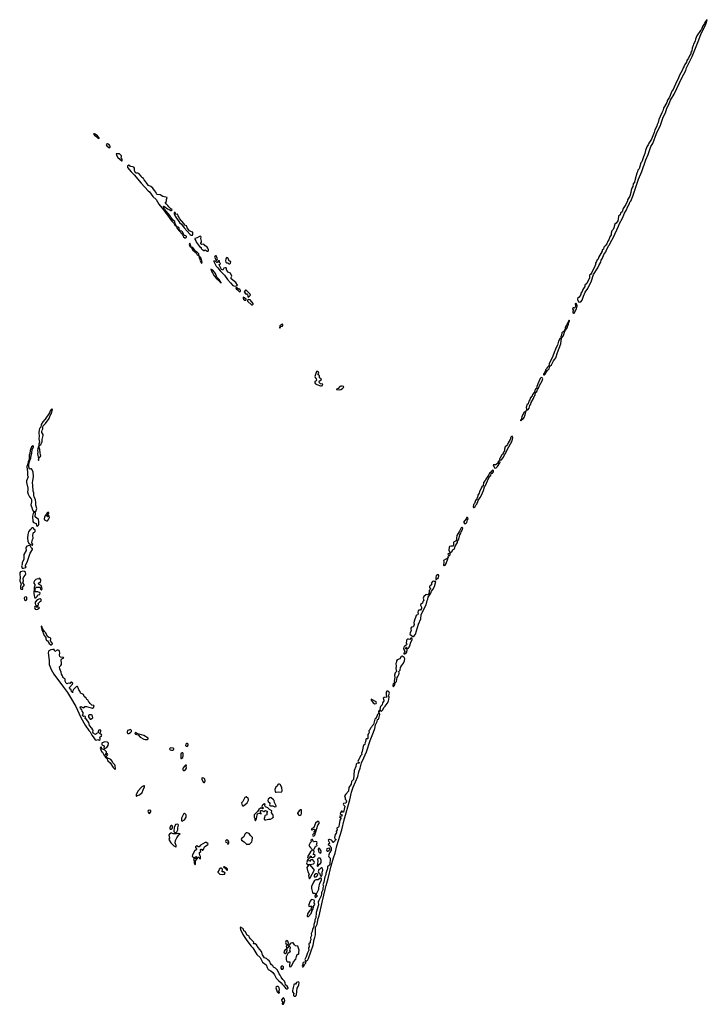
# Model space of a CAD drawing. Extents: x 2551545 to 2886624, y 315747 to 489036.
# Tile 107 of 119: x 2735737 to 2751088, y 315747 to 337732. Entities that reach past the tile are written whole.
import ezdxf

# ---------------------------------------------------------------- set-up
doc = ezdxf.new("R2010")
doc.units = 0

msp = doc.modelspace()

# ---------------------------------------------------------------- linework, layer by layer
at = {"layer": '0CON10XD'}
for points in [[(2748235, 331424), (2748266, 331434), (2748294, 331466), (2748325, 331560), (2748365, 331649), (2748419, 331731), (2748500, 331900), (2748550, 332045), (2748648, 332192), (2748675, 332261), (2748710, 332315), (2748722, 332365), (2748749, 332411), (2748775, 332489), (2748822, 332548), (2748838, 332595), (2748871, 332649), (2748882, 332685), (2748904, 332706), (2748925, 332755), (2748988, 332862), (2749108, 333122), (2749126, 333185), (2749192, 333298), (2749241, 333415), (2749279, 333471), (2749315, 333564), (2749352, 333625), (2749360, 333655), (2749379, 333681), (2749429, 333791), (2749555, 334169), (2749625, 334344), (2749716, 334605), (2749768, 334722), (2749826, 334904), (2749869, 334971), (2749955, 335188), (2750042, 335375), (2750105, 335555), (2750152, 335655), (2750183, 335755), (2750223, 335823), (2750235, 335863), (2750270, 335935), (2750348, 336072), (2750519, 336431), (2750607, 336595), (2750621, 336655), (2750751, 336909), (2750898, 337285), (2750953, 337427), (2750983, 337475), (2751057, 337635), (2751088, 337728), (2751085, 337732), (2751075, 337729), (2751041, 337685), (2751027, 337645), (2750978, 337582), (2750962, 337515), (2750938, 337492), (2750858, 337372), (2750826, 337294), (2750818, 337255), (2750779, 337185), (2750773, 337155), (2750751, 337099), (2750740, 337035), (2750722, 337008), (2750719, 336971), (2750698, 336942), (2750671, 336875), (2750633, 336825), (2750621, 336785), (2750589, 336731), (2750575, 336695), (2750549, 336661), (2750528, 336595), (2750471, 336495), (2750441, 336415), (2750399, 336345), (2750324, 336175), (2750298, 336135), (2750245, 336000), (2750201, 335939), (2750183, 335885), (2750110, 335760), (2750098, 335695), (2750072, 335655), (2750036, 335574), (2750007, 335503), (2749992, 335435), (2749968, 335392), (2749959, 335355), (2749919, 335271), (2749900, 335215), (2749839, 335065), (2749781, 334975), (2749771, 334935), (2749742, 334895), (2749710, 334810), (2749696, 334745), (2749663, 334667), (2749645, 334600), (2749625, 334559), (2749602, 334535), (2749566, 334405), (2749537, 334373), (2749530, 334335), (2749513, 334305), (2749475, 334175), (2749462, 334105), (2749436, 334065), (2749426, 334005), (2749406, 333974), (2749387, 333923), (2749382, 333875), (2749358, 333795), (2749309, 333711), (2749304, 333685), (2749270, 333605), (2749212, 333518), (2749185, 333441), (2749149, 333415), (2749142, 333375), (2749108, 333342), (2749099, 333275), (2749088, 333242), (2749052, 333188), (2749022, 333168), (2749005, 333084), (2748988, 333045), (2748960, 333015), (2748940, 332965), (2748940, 332925), (2748909, 332885), (2748887, 332815), (2748865, 332785), (2748843, 332725), (2748808, 332682), (2748776, 332655), (2748774, 332606), (2748742, 332595), (2748739, 332565), (2748657, 332425), (2748651, 332385), (2748633, 332367), (2748618, 332332), (2748592, 332298), (2748594, 332265), (2748565, 332192), (2748518, 332112), (2748513, 332085), (2748484, 332045), (2748462, 332025), (2748455, 331970), (2748398, 331842), (2748355, 331808), (2748353, 331775), (2748309, 331705), (2748295, 331664), (2748266, 331625), (2748264, 331595), (2748224, 331535), (2748193, 331505), (2748192, 331482), (2748212, 331432), (2748235, 331424)], [(2737505, 335080), (2737513, 335085), (2737514, 335095), (2737475, 335136), (2737425, 335178), (2737405, 335187), (2737388, 335185), (2737405, 335153), (2737440, 335130), (2737475, 335092), (2737505, 335080)], [(2737745, 334872), (2737756, 334884), (2737754, 334905), (2737731, 334941), (2737695, 334961), (2737677, 334953), (2737671, 334935), (2737681, 334915), (2737724, 334875), (2737745, 334872)], [(2738025, 334582), (2738026, 334615), (2738004, 334645), (2738013, 334677), (2738008, 334695), (2737965, 334734), (2737892, 334735), (2737897, 334705), (2737930, 334655), (2738015, 334584), (2738025, 334582)], [(2739225, 333127), (2739229, 333135), (2739208, 333175), (2739204, 333225), (2739168, 333248), (2739111, 333321), (2739096, 333356), (2738972, 333502), (2738954, 333535), (2738950, 333565), (2738955, 333569), (2739035, 333508), (2739076, 333496), (2739115, 333475), (2739128, 333475), (2739139, 333485), (2739115, 333512), (2739065, 333551), (2739042, 333585), (2739005, 333622), (2738993, 333645), (2738994, 333656), (2739016, 333675), (2739013, 333715), (2739030, 333765), (2738935, 333784), (2738873, 333823), (2738805, 333832), (2738793, 333845), (2738782, 333875), (2738745, 333916), (2738709, 333969), (2738667, 334007), (2738615, 334029), (2738563, 334095), (2738555, 334115), (2738519, 334155), (2738500, 334190), (2738461, 334211), (2738449, 334235), (2738395, 334295), (2738375, 334302), (2738345, 334302), (2738323, 334315), (2738303, 334363), (2738303, 334415), (2738287, 334437), (2738259, 334449), (2738212, 334452), (2738196, 334476), (2738175, 334482), (2738146, 334465), (2738145, 334435), (2738228, 334335), (2738291, 334271), (2738449, 334079), (2738605, 333911), (2738635, 333885), (2738712, 333782), (2738786, 333715), (2738846, 333616), (2738949, 333489), (2738996, 333415), (2739040, 333370), (2739125, 333243), (2739179, 333189), (2739201, 333145), (2739225, 333127)], [(2739595, 332923), (2739603, 332935), (2739605, 332988), (2739575, 332994), (2739531, 333015), (2739474, 333084), (2739462, 333132), (2739425, 333146), (2739405, 333185), (2739305, 333295), (2739290, 333330), (2739272, 333352), (2739265, 333381), (2739255, 333388), (2739225, 333386), (2739205, 333424), (2739195, 333430), (2739185, 333427), (2739188, 333395), (2739206, 333345), (2739303, 333203), (2739352, 333165), (2739408, 333085), (2739545, 332938), (2739565, 332924), (2739595, 332923)], [(2739425, 332858), (2739445, 332860), (2739464, 332875), (2739464, 332895), (2739445, 332908), (2739412, 332915), (2739374, 332995), (2739355, 333009), (2739321, 333021), (2739302, 333042), (2739293, 333093), (2739238, 333118), (2739232, 333128), (2739251, 333071), (2739362, 332942), (2739394, 332885), (2739425, 332858)], [(2739924, 332564), (2739945, 332564), (2739953, 332577), (2739952, 332595), (2739940, 332630), (2739925, 332650), (2739868, 332688), (2739845, 332719), (2739795, 332713), (2739784, 332724), (2739783, 332745), (2739796, 332765), (2739799, 332785), (2739779, 332845), (2739786, 332875), (2739780, 332890), (2739765, 332898), (2739748, 332895), (2739697, 332863), (2739646, 332845), (2739645, 332829), (2739672, 332792), (2739688, 332755), (2739755, 332667), (2739786, 332645), (2739791, 332625), (2739806, 332605), (2739845, 332578), (2739855, 332578), (2739875, 332593), (2739924, 332564)], [(2739745, 332460), (2739735, 332505), (2739725, 332522), (2739695, 332549), (2739662, 332562), (2739605, 332645), (2739566, 332656), (2739545, 332721), (2739535, 332740), (2739525, 332738), (2739518, 332715), (2739535, 332675), (2739564, 332654), (2739605, 332584), (2739677, 332527), (2739701, 332481), (2739745, 332460)], [(2739805, 332292), (2739808, 332315), (2739785, 332406), (2739775, 332421), (2739745, 332442), (2739740, 332425), (2739768, 332385), (2739761, 332365), (2739765, 332346), (2739795, 332298), (2739805, 332292)], [(2740135, 332360), (2740146, 332374), (2740152, 332395), (2740129, 332445), (2740125, 332470), (2740119, 332461), (2740090, 332445), (2740087, 332433), (2740122, 332362), (2740135, 332360)], [(2740565, 331784), (2740592, 331795), (2740598, 331805), (2740563, 331863), (2740459, 331949), (2740455, 331975), (2740476, 332005), (2740445, 332075), (2740382, 332092), (2740374, 332115), (2740351, 332145), (2740352, 332175), (2740345, 332189), (2740325, 332191), (2740298, 332182), (2740275, 332138), (2740245, 332157), (2740235, 332170), (2740208, 332228), (2740188, 332255), (2740190, 332265), (2740215, 332274), (2740221, 332285), (2740201, 332311), (2740195, 332351), (2740172, 332348), (2740145, 332312), (2740135, 332310), (2740114, 332334), (2740072, 332348), (2740069, 332335), (2740078, 332315), (2740112, 332262), (2740125, 332230), (2740162, 332195), (2740211, 332125), (2740306, 332026), (2740379, 331929), (2740445, 331856), (2740496, 331795), (2740515, 331788), (2740565, 331784)], [(2740425, 332281), (2740445, 332299), (2740449, 332325), (2740435, 332341), (2740413, 332343), (2740402, 332385), (2740384, 332414), (2740365, 332423), (2740352, 332415), (2740341, 332395), (2740335, 332345), (2740339, 332319), (2740355, 332305), (2740385, 332300), (2740405, 332281), (2740425, 332281)], [(2740235, 331853), (2740236, 331865), (2740211, 331891), (2740196, 331925), (2740142, 331982), (2740111, 332065), (2740046, 332136), (2740005, 332160), (2740009, 332135), (2740079, 332015), (2740125, 331958), (2740176, 331916), (2740205, 331877), (2740235, 331853)], [(2740655, 331659), (2740665, 331667), (2740668, 331685), (2740655, 331712), (2740623, 331713), (2740586, 331746), (2740566, 331744), (2740564, 331735), (2740575, 331718), (2740602, 331702), (2740635, 331662), (2740655, 331659)], [(2740845, 331540), (2740855, 331544), (2740888, 331582), (2740886, 331606), (2740795, 331696), (2740775, 331696), (2740751, 331655), (2740754, 331645), (2740775, 331610), (2740805, 331609), (2740825, 331591), (2740833, 331575), (2740834, 331544), (2740845, 331540)], [(2740785, 331468), (2740793, 331477), (2740790, 331495), (2740755, 331524), (2740727, 331533), (2740724, 331516), (2740732, 331495), (2740765, 331473), (2740785, 331468)], [(2740915, 331368), (2740935, 331368), (2740947, 331383), (2740947, 331397), (2740885, 331474), (2740855, 331485), (2740832, 331478), (2740823, 331455), (2740826, 331446), (2740915, 331368)], [(2748099, 331179), (2748115, 331183), (2748171, 331279), (2748186, 331345), (2748168, 331388), (2748155, 331399), (2748142, 331385), (2748146, 331345), (2748136, 331315), (2748125, 331298), (2748115, 331292), (2748105, 331300), (2748095, 331297), (2748080, 331280), (2748085, 331263), (2748100, 331255), (2748102, 331245), (2748086, 331225), (2748087, 331187), (2748099, 331179)], [(2741545, 330846), (2741555, 330850), (2741570, 330880), (2741605, 330892), (2741615, 330901), (2741615, 330921), (2741605, 330933), (2741566, 330915), (2741546, 330895), (2741540, 330855), (2741545, 330846)], [(2747455, 329802), (2747478, 329822), (2747491, 329859), (2747520, 329900), (2747561, 329935), (2747576, 329995), (2747611, 330025), (2747652, 330115), (2747687, 330153), (2747708, 330185), (2747746, 330304), (2747817, 330495), (2747836, 330624), (2747871, 330669), (2747888, 330705), (2747910, 330780), (2747958, 330852), (2747972, 330905), (2747986, 330925), (2747986, 330955), (2748011, 331005), (2748012, 331015), (2748005, 331022), (2747995, 331012), (2747978, 330962), (2747958, 330945), (2747954, 330916), (2747939, 330901), (2747916, 330855), (2747918, 330822), (2747882, 330768), (2747842, 330738), (2747835, 330685), (2747818, 330655), (2747823, 330625), (2747794, 330606), (2747766, 330555), (2747745, 330466), (2747705, 330395), (2747695, 330355), (2747674, 330325), (2747665, 330282), (2747627, 330185), (2747585, 330115), (2747556, 330045), (2747551, 330005), (2747512, 329965), (2747498, 329932), (2747478, 329912), (2747471, 329879), (2747433, 329817), (2747435, 329803), (2747455, 329802)], [(2742475, 329554), (2742496, 329565), (2742503, 329595), (2742451, 329605), (2742427, 329625), (2742422, 329645), (2742431, 329669), (2742466, 329694), (2742476, 329715), (2742428, 329738), (2742433, 329785), (2742404, 329804), (2742400, 329815), (2742418, 329842), (2742411, 329861), (2742385, 329878), (2742365, 329878), (2742327, 329765), (2742333, 329745), (2742357, 329715), (2742361, 329685), (2742355, 329671), (2742329, 329651), (2742326, 329625), (2742340, 329605), (2742371, 329585), (2742455, 329555), (2742475, 329554)], [(2747057, 329017), (2747085, 329024), (2747112, 329058), (2747129, 329115), (2747150, 329150), (2747158, 329185), (2747209, 329275), (2747221, 329315), (2747248, 329352), (2747251, 329409), (2747279, 329431), (2747294, 329476), (2747323, 329505), (2747343, 329565), (2747402, 329668), (2747413, 329715), (2747409, 329729), (2747395, 329742), (2747375, 329739), (2747359, 329721), (2747303, 329605), (2747281, 329545), (2747275, 329500), (2747246, 329484), (2747231, 329419), (2747184, 329366), (2747182, 329335), (2747132, 329285), (2747129, 329245), (2747104, 329215), (2747086, 329154), (2747056, 329134), (2747054, 329096), (2747043, 329075), (2747052, 329032), (2747057, 329017)], [(2742875, 329469), (2742905, 329474), (2742946, 329495), (2742972, 329525), (2742963, 329543), (2742935, 329551), (2742905, 329550), (2742887, 329543), (2742845, 329496), (2742807, 329485), (2742809, 329475), (2742815, 329474), (2742875, 329469)], [(2736165, 328218), (2736211, 328249), (2736239, 328305), (2736238, 328355), (2736262, 328445), (2736259, 328469), (2736235, 328515), (2736233, 328535), (2736241, 328569), (2736256, 328595), (2736253, 328635), (2736262, 328665), (2736281, 328689), (2736315, 328714), (2736398, 328825), (2736407, 328875), (2736450, 328955), (2736471, 329025), (2736455, 329044), (2736445, 329038), (2736418, 328995), (2736399, 328951), (2736304, 328815), (2736254, 328755), (2736219, 328695), (2736206, 328635), (2736181, 328605), (2736169, 328575), (2736162, 328505), (2736170, 328435), (2736166, 328375), (2736182, 328298), (2736163, 328257), (2736165, 328218)], [(2746925, 328778), (2746935, 328783), (2746948, 328802), (2746985, 328826), (2747001, 328849), (2747024, 328906), (2747048, 329008), (2747026, 328984), (2747002, 328968), (2746972, 328915), (2746950, 328865), (2746934, 328806), (2746915, 328790), (2746915, 328782), (2746925, 328778)], [(2746465, 327901), (2746495, 327903), (2746538, 327962), (2746559, 328015), (2746585, 328045), (2746631, 328145), (2746721, 328315), (2746741, 328365), (2746747, 328405), (2746735, 328432), (2746715, 328427), (2746700, 328410), (2746690, 328360), (2746644, 328285), (2746626, 328244), (2746605, 328215), (2746577, 328195), (2746564, 328145), (2746563, 328105), (2746538, 328072), (2746527, 328033), (2746505, 328021), (2746491, 328005), (2746465, 327943), (2746450, 327925), (2746450, 327915), (2746465, 327901)], [(2736042, 326752), (2736095, 326753), (2736108, 326772), (2736116, 326815), (2736094, 326895), (2736101, 326945), (2736092, 327015), (2736063, 327073), (2736051, 327125), (2736050, 327165), (2736037, 327207), (2736033, 327335), (2736022, 327402), (2736042, 327525), (2736036, 327636), (2735997, 327707), (2735985, 327706), (2735965, 327693), (2735955, 327696), (2735940, 327745), (2735940, 327815), (2735961, 327889), (2735984, 327935), (2735984, 327975), (2736009, 328055), (2736017, 328133), (2736046, 328186), (2736045, 328208), (2736035, 328217), (2736002, 328195), (2735968, 328115), (2735961, 328045), (2735948, 328005), (2735952, 327905), (2735925, 327865), (2735920, 327815), (2735899, 327755), (2735902, 327685), (2735913, 327635), (2735909, 327555), (2735923, 327525), (2735890, 327435), (2735889, 327399), (2735918, 327275), (2735919, 327225), (2735911, 327191), (2735927, 327135), (2735953, 327075), (2735992, 327035), (2736003, 327015), (2736000, 326965), (2735987, 326903), (2735991, 326875), (2736008, 326838), (2736012, 326805), (2736042, 326752)], [(2736155, 327891), (2736165, 327900), (2736168, 327942), (2736195, 327968), (2736206, 327995), (2736194, 328056), (2736188, 328135), (2736165, 328212), (2736150, 328185), (2736133, 328113), (2736141, 328075), (2736135, 328035), (2736160, 327935), (2736152, 327908), (2736155, 327891)], [(2746355, 327719), (2746375, 327724), (2746407, 327753), (2746456, 327834), (2746462, 327862), (2746454, 327874), (2746445, 327878), (2746427, 327873), (2746420, 327865), (2746416, 327834), (2746365, 327794), (2746305, 327790), (2746319, 327755), (2746339, 327729), (2746355, 327719)], [(2745875, 326840), (2745907, 326863), (2745919, 326891), (2745945, 326918), (2745973, 326997), (2746020, 327060), (2746046, 327114), (2746090, 327220), (2746114, 327305), (2746138, 327332), (2746204, 327486), (2746234, 327536), (2746255, 327556), (2746265, 327598), (2746295, 327609), (2746312, 327635), (2746316, 327666), (2746295, 327671), (2746275, 327660), (2746250, 327620), (2746225, 327604), (2746211, 327569), (2746185, 327543), (2746142, 327475), (2746131, 327445), (2746095, 327401), (2746084, 327326), (2746058, 327305), (2746002, 327188), (2745995, 327158), (2745964, 327116), (2745957, 327065), (2745943, 327045), (2745946, 327015), (2745914, 326995), (2745889, 326931), (2745866, 326905), (2745862, 326852), (2745865, 326840), (2745875, 326840)], [(2736135, 326426), (2736145, 326430), (2736158, 326445), (2736161, 326465), (2736164, 326535), (2736157, 326567), (2736146, 326586), (2736125, 326594), (2736086, 326635), (2736079, 326655), (2736091, 326689), (2736092, 326715), (2736085, 326729), (2736065, 326730), (2736045, 326719), (2736035, 326705), (2736033, 326675), (2736021, 326645), (2736032, 326525), (2736047, 326507), (2736105, 326486), (2736115, 326439), (2736135, 326426)], [(2736335, 326541), (2736355, 326541), (2736379, 326571), (2736399, 326615), (2736398, 326648), (2736385, 326662), (2736369, 326661), (2736363, 326635), (2736355, 326629), (2736347, 326643), (2736348, 326675), (2736360, 326680), (2736387, 326713), (2736385, 326725), (2736375, 326730), (2736355, 326726), (2736344, 326716), (2736328, 326682), (2736297, 326645), (2736290, 326625), (2736287, 326585), (2736293, 326565), (2736335, 326541)], [(2745675, 326477), (2745695, 326481), (2745716, 326505), (2745734, 326566), (2745746, 326585), (2745745, 326610), (2745738, 326618), (2745715, 326616), (2745707, 326585), (2745644, 326516), (2745675, 326477)], [(2736015, 326002), (2736025, 326002), (2736028, 326025), (2736010, 326040), (2736006, 326055), (2736022, 326125), (2736039, 326155), (2736030, 326215), (2736035, 326258), (2736045, 326279), (2736065, 326286), (2736084, 326305), (2736086, 326345), (2736065, 326352), (2736036, 326385), (2736015, 326389), (2736000, 326380), (2735985, 326346), (2735955, 326323), (2735936, 326295), (2735920, 326235), (2735915, 326155), (2735921, 326085), (2735942, 326035), (2736015, 326002)], [(2745325, 325764), (2745346, 325785), (2745350, 325830), (2745392, 325865), (2745407, 325903), (2745435, 325911), (2745447, 325923), (2745461, 325975), (2745508, 326055), (2745514, 326085), (2745542, 326135), (2745567, 326233), (2745584, 326265), (2745592, 326295), (2745622, 326348), (2745627, 326375), (2745615, 326391), (2745605, 326393), (2745590, 326385), (2745558, 326312), (2745493, 326217), (2745482, 326095), (2745419, 326065), (2745424, 326014), (2745418, 325982), (2745414, 325976), (2745363, 325977), (2745334, 325966), (2745324, 325955), (2745319, 325885), (2745326, 325866), (2745350, 325845), (2745350, 325830), (2745333, 325817), (2745305, 325808), (2745297, 325795), (2745309, 325769), (2745325, 325764)], [(2735825, 325485), (2735873, 325497), (2735884, 325505), (2735869, 325529), (2735868, 325545), (2735915, 325639), (2735968, 325822), (2736023, 325905), (2736021, 325921), (2736004, 325935), (2735980, 325980), (2735965, 325994), (2735923, 325987), (2735897, 325973), (2735883, 325957), (2735876, 325935), (2735878, 325882), (2735832, 325788), (2735833, 325685), (2735789, 325605), (2735793, 325565), (2735781, 325535), (2735791, 325485), (2735825, 325485)], [(2745205, 325540), (2745215, 325542), (2745235, 325556), (2745259, 325591), (2745295, 325692), (2745297, 325713), (2745305, 325718), (2745311, 325735), (2745305, 325743), (2745294, 325735), (2745292, 325708), (2745251, 325689), (2745199, 325655), (2745204, 325625), (2745199, 325555), (2745205, 325540)], [(2735775, 325016), (2735805, 325020), (2735810, 325025), (2735801, 325055), (2735843, 325115), (2735808, 325158), (2735822, 325205), (2735817, 325255), (2735828, 325295), (2735864, 325335), (2735874, 325355), (2735869, 325399), (2735843, 325413), (2735805, 325422), (2735755, 325404), (2735742, 325378), (2735737, 325345), (2735744, 325285), (2735741, 325205), (2735773, 325125), (2735758, 325085), (2735756, 325035), (2735765, 325019), (2735775, 325016)], [(2736095, 324820), (2736130, 324855), (2736142, 324888), (2736187, 324895), (2736194, 324925), (2736193, 324935), (2736145, 324955), (2736086, 324956), (2736081, 325015), (2736089, 325041), (2736115, 325061), (2736185, 325058), (2736194, 325054), (2736198, 325018), (2736215, 325001), (2736225, 325001), (2736237, 325023), (2736235, 325057), (2736215, 325099), (2736175, 325117), (2736159, 325135), (2736165, 325156), (2736175, 325167), (2736203, 325167), (2736209, 325215), (2736205, 325237), (2736175, 325268), (2736172, 325255), (2736180, 325245), (2736165, 325240), (2736135, 325244), (2736095, 325230), (2736065, 325206), (2736051, 325175), (2736051, 325151), (2736075, 325118), (2736077, 325095), (2736058, 325055), (2736055, 324922), (2736069, 324835), (2736078, 324825), (2736095, 324820)], [(2744515, 323960), (2744525, 323961), (2744551, 323979), (2744570, 324010), (2744638, 324235), (2744694, 324355), (2744699, 324445), (2744764, 324586), (2744803, 324655), (2744829, 324725), (2744834, 324765), (2744848, 324792), (2744858, 324835), (2744913, 324925), (2744931, 324969), (2744961, 325009), (2744998, 325075), (2745025, 325190), (2744995, 325186), (2744973, 325193), (2744950, 325185), (2744929, 325161), (2744934, 325116), (2744898, 325092), (2744889, 325075), (2744889, 325055), (2744906, 325024), (2744901, 325009), (2744879, 324985), (2744880, 324970), (2744868, 324902), (2744845, 324888), (2744824, 324894), (2744805, 324891), (2744757, 324853), (2744745, 324815), (2744758, 324762), (2744738, 324742), (2744728, 324702), (2744684, 324675), (2744685, 324660), (2744707, 324615), (2744706, 324584), (2744685, 324549), (2744645, 324549), (2744635, 324540), (2744628, 324495), (2744634, 324455), (2744625, 324444), (2744595, 324436), (2744586, 324425), (2744547, 324305), (2744539, 324265), (2744541, 324225), (2744529, 324185), (2744522, 324178), (2744485, 324165), (2744471, 324145), (2744469, 324125), (2744479, 324095), (2744451, 324045), (2744448, 324015), (2744455, 324001), (2744481, 323981), (2744515, 323960)], [(2745035, 325230), (2745085, 325275), (2745096, 325315), (2745085, 325334), (2745064, 325336), (2745038, 325315), (2745030, 325285), (2745030, 325235), (2745035, 325230)], [(2735865, 324765), (2735885, 324768), (2735895, 324778), (2735900, 324795), (2735895, 324830), (2735882, 324842), (2735855, 324838), (2735843, 324827), (2735840, 324815), (2735845, 324775), (2735865, 324765)], [(2736135, 324649), (2736156, 324665), (2736160, 324675), (2736152, 324695), (2736158, 324705), (2736195, 324740), (2736218, 324752), (2736219, 324785), (2736205, 324802), (2736185, 324800), (2736125, 324775), (2736085, 324725), (2736080, 324695), (2736090, 324670), (2736115, 324650), (2736135, 324649)], [(2736105, 324566), (2736135, 324572), (2736175, 324589), (2736179, 324595), (2736175, 324609), (2736155, 324616), (2736115, 324611), (2736075, 324629), (2736068, 324605), (2736085, 324573), (2736105, 324566)], [(2736445, 323770), (2736471, 323795), (2736470, 323805), (2736427, 323865), (2736433, 323915), (2736420, 323930), (2736385, 323940), (2736361, 323961), (2736319, 324039), (2736289, 324069), (2736253, 324123), (2736230, 324185), (2736215, 324193), (2736215, 324175), (2736233, 324115), (2736286, 323985), (2736317, 323935), (2736321, 323905), (2736335, 323868), (2736355, 323860), (2736394, 323804), (2736431, 323771), (2736445, 323770)], [(2744335, 323572), (2744377, 323613), (2744388, 323665), (2744384, 323684), (2744354, 323684), (2744355, 323708), (2744365, 323723), (2744372, 323722), (2744381, 323701), (2744395, 323691), (2744415, 323698), (2744428, 323712), (2744458, 323765), (2744462, 323815), (2744498, 323885), (2744501, 323905), (2744490, 323920), (2744471, 323919), (2744447, 323893), (2744415, 323902), (2744395, 323898), (2744374, 323876), (2744368, 323805), (2744377, 323795), (2744376, 323775), (2744333, 323747), (2744315, 323720), (2744308, 323695), (2744322, 323655), (2744320, 323645), (2744333, 323625), (2744329, 323605), (2744311, 323585), (2744311, 323575), (2744335, 323572)], [(2737445, 321645), (2737485, 321657), (2737515, 321648), (2737531, 321659), (2737534, 321684), (2737526, 321715), (2737565, 321744), (2737568, 321755), (2737556, 321776), (2737533, 321785), (2737526, 321795), (2737550, 321845), (2737546, 321865), (2737525, 321875), (2737501, 321869), (2737487, 321845), (2737489, 321805), (2737454, 321796), (2737427, 321773), (2737378, 321798), (2737367, 321825), (2737375, 321855), (2737369, 321875), (2737348, 321915), (2737295, 321975), (2737278, 322038), (2737226, 322106), (2737200, 322130), (2737206, 322166), (2737195, 322178), (2737165, 322171), (2737145, 322185), (2737142, 322195), (2737156, 322235), (2737154, 322264), (2737135, 322295), (2737125, 322325), (2737095, 322361), (2737085, 322385), (2737092, 322398), (2737105, 322400), (2737165, 322368), (2737175, 322371), (2737195, 322394), (2737225, 322393), (2737335, 322370), (2737365, 322356), (2737385, 322372), (2737399, 322395), (2737389, 322419), (2737348, 322428), (2737310, 322460), (2737288, 322495), (2737270, 322510), (2737263, 322535), (2737235, 322550), (2737224, 322585), (2737173, 322623), (2737158, 322668), (2737135, 322683), (2737091, 322691), (2737088, 322735), (2737060, 322770), (2737045, 322815), (2737025, 322840), (2737015, 322842), (2736995, 322832), (2736937, 322775), (2736918, 322735), (2736915, 322700), (2736913, 322713), (2736895, 322730), (2736889, 322765), (2736855, 322790), (2736847, 322805), (2736850, 322820), (2736919, 322895), (2736924, 322915), (2736885, 322938), (2736875, 322934), (2736855, 322911), (2736825, 322917), (2736786, 322906), (2736776, 322915), (2736754, 322965), (2736752, 323005), (2736735, 323024), (2736705, 323040), (2736692, 323082), (2736670, 323115), (2736664, 323165), (2736633, 323235), (2736625, 323282), (2736655, 323312), (2736668, 323335), (2736670, 323355), (2736660, 323435), (2736664, 323445), (2736678, 323462), (2736720, 323485), (2736712, 323492), (2736649, 323499), (2736632, 323512), (2736625, 323545), (2736634, 323595), (2736628, 323628), (2736618, 323645), (2736595, 323658), (2736575, 323655), (2736525, 323625), (2736505, 323667), (2736475, 323672), (2736435, 323664), (2736390, 323640), (2736377, 323625), (2736373, 323595), (2736392, 323425), (2736394, 323335), (2736439, 323225), (2736501, 323121), (2736716, 322826), (2736806, 322706), (2736875, 322594), (2736988, 322395), (2737102, 322152), (2737201, 321981), (2737279, 321859), (2737308, 321828), (2737344, 321754), (2737379, 321719), (2737421, 321651), (2737445, 321645)], [(2744085, 322844), (2744105, 322862), (2744114, 322885), (2744117, 322925), (2744135, 322937), (2744147, 322955), (2744162, 323045), (2744180, 323065), (2744206, 323125), (2744210, 323145), (2744202, 323175), (2744233, 323207), (2744242, 323265), (2744262, 323308), (2744306, 323364), (2744331, 323419), (2744332, 323462), (2744319, 323489), (2744299, 323509), (2744275, 323518), (2744250, 323510), (2744225, 323458), (2744162, 323438), (2744150, 323415), (2744151, 323385), (2744131, 323355), (2744141, 323295), (2744136, 323245), (2744146, 323175), (2744123, 323145), (2744103, 323095), (2744114, 323045), (2744099, 322965), (2744104, 322935), (2744077, 322905), (2744068, 322868), (2744075, 322846), (2744085, 322844)], [(2743665, 322459), (2743695, 322462), (2743706, 322476), (2743694, 322504), (2743582, 322558), (2743586, 322535), (2743630, 322475), (2743665, 322459)], [(2743815, 322291), (2743839, 322311), (2743872, 322385), (2743896, 322404), (2743944, 322465), (2743968, 322515), (2743986, 322605), (2743968, 322645), (2743988, 322672), (2743993, 322695), (2743988, 322718), (2743965, 322737), (2743935, 322737), (2743920, 322720), (2743917, 322647), (2743925, 322622), (2743937, 322615), (2743936, 322605), (2743875, 322600), (2743853, 322585), (2743867, 322535), (2743865, 322520), (2743840, 322480), (2743831, 322435), (2743792, 322398), (2743785, 322375), (2743781, 322321), (2743791, 322301), (2743815, 322291)], [(2737312, 322112), (2737325, 322112), (2737372, 322145), (2737365, 322181), (2737355, 322196), (2737335, 322208), (2737315, 322213), (2737285, 322210), (2737270, 322195), (2737271, 322165), (2737312, 322112)], [(2742125, 316716), (2742145, 316721), (2742168, 316742), (2742182, 316768), (2742288, 317065), (2742312, 317195), (2742329, 317235), (2742340, 317295), (2742344, 317465), (2742381, 317539), (2742404, 317665), (2742424, 317725), (2742496, 318055), (2742560, 318310), (2742579, 318401), (2742626, 318554), (2742692, 318838), (2742743, 319015), (2742781, 319125), (2742820, 319285), (2742928, 319642), (2742983, 319867), (2743111, 320309), (2743147, 320485), (2743179, 320595), (2743283, 320837), (2743309, 320941), (2743342, 321018), (2743366, 321135), (2743422, 321248), (2743477, 321387), (2743565, 321639), (2743639, 321821), (2743667, 321905), (2743681, 321985), (2743720, 322060), (2743722, 322105), (2743745, 322117), (2743758, 322132), (2743781, 322215), (2743766, 322255), (2743770, 322285), (2743765, 322302), (2743755, 322303), (2743745, 322286), (2743745, 322270), (2743760, 322255), (2743724, 322216), (2743712, 322175), (2743687, 322135), (2743663, 322117), (2743633, 321995), (2743604, 321966), (2743591, 321935), (2743567, 321913), (2743555, 321878), (2743534, 321856), (2743539, 321815), (2743532, 321798), (2743506, 321775), (2743508, 321748), (2743512, 321685), (2743505, 321678), (2743475, 321674), (2743465, 321660), (2743460, 321610), (2743443, 321575), (2743448, 321555), (2743422, 321538), (2743405, 321505), (2743385, 321395), (2743369, 321355), (2743373, 321325), (2743347, 321293), (2743329, 321261), (2743319, 321225), (2743288, 321175), (2743291, 321161), (2743317, 321145), (2743320, 321135), (2743312, 321128), (2743266, 321124), (2743252, 321108), (2743243, 321055), (2743206, 320965), (2743187, 320765), (2743142, 320725), (2743137, 320665), (2743089, 320585), (2743075, 320504), (2743015, 320439), (2742992, 320405), (2743007, 320355), (2743007, 320325), (2743026, 320306), (2743031, 320285), (2743015, 320238), (2742965, 320228), (2742956, 320215), (2742965, 320199), (2742994, 320174), (2742965, 320037), (2742955, 320036), (2742940, 320060), (2742925, 320062), (2742896, 320025), (2742893, 320003), (2742899, 319989), (2742936, 319975), (2742915, 319940), (2742895, 319950), (2742883, 319947), (2742875, 319935), (2742885, 319916), (2742906, 319916), (2742907, 319897), (2742882, 319855), (2742862, 319715), (2742855, 319702), (2742825, 319687), (2742821, 319679), (2742822, 319645), (2742805, 319605), (2742812, 319575), (2742783, 319537), (2742765, 319475), (2742773, 319443), (2742799, 319425), (2742781, 319409), (2742766, 319384), (2742735, 319361), (2742725, 319360), (2742714, 319395), (2742695, 319415), (2742656, 319424), (2742636, 319424), (2742626, 319414), (2742630, 319395), (2742656, 319354), (2742650, 319340), (2742622, 319325), (2742626, 319315), (2742661, 319291), (2742675, 319264), (2742694, 319245), (2742689, 319185), (2742652, 319128), (2742632, 319065), (2742639, 319039), (2742665, 319008), (2742669, 318995), (2742661, 318875), (2742646, 318844), (2742615, 318826), (2742608, 318815), (2742612, 318775), (2742598, 318755), (2742585, 318715), (2742575, 318665), (2742575, 318635), (2742552, 318595), (2742528, 318475), (2742505, 318415), (2742509, 318399), (2742524, 318385), (2742522, 318375), (2742504, 318346), (2742502, 318305), (2742475, 318245), (2742476, 318215), (2742465, 318170), (2742412, 318068), (2742404, 318024), (2742409, 317965), (2742357, 317793), (2742347, 317675), (2742328, 317635), (2742323, 317595), (2742302, 317525), (2742306, 317475), (2742271, 317425), (2742268, 317375), (2742248, 317325), (2742253, 317285), (2742233, 317235), (2742239, 317185), (2742224, 317155), (2742220, 317120), (2742192, 317095), (2742196, 317025), (2742185, 317012), (2742182, 316995), (2742194, 316954), (2742162, 316895), (2742133, 316805), (2742104, 316745), (2742109, 316729), (2742125, 316716)], [(2738175, 321794), (2738212, 321815), (2738231, 321835), (2738233, 321863), (2738219, 321879), (2738205, 321881), (2738175, 321867), (2738146, 321864), (2738141, 321859), (2738134, 321826), (2738137, 321807), (2738154, 321794), (2738175, 321794)], [(2738535, 321659), (2738585, 321663), (2738609, 321675), (2738606, 321686), (2738507, 321747), (2738355, 321796), (2738325, 321817), (2738312, 321808), (2738310, 321795), (2738325, 321778), (2738385, 321761), (2738426, 321715), (2738505, 321665), (2738535, 321659)], [(2737865, 320993), (2737876, 321015), (2737869, 321075), (2737859, 321095), (2737815, 321139), (2737802, 321175), (2737775, 321215), (2737692, 321252), (2737678, 321268), (2737675, 321290), (2737695, 321307), (2737702, 321325), (2737695, 321340), (2737685, 321341), (2737670, 321310), (2737665, 321308), (2737658, 321315), (2737660, 321335), (2737673, 321357), (2737672, 321385), (2737635, 321423), (2737574, 321454), (2737565, 321488), (2737545, 321489), (2737534, 321465), (2737564, 321394), (2737584, 321374), (2737615, 321319), (2737655, 321266), (2737681, 321241), (2737704, 321185), (2737755, 321135), (2737824, 321034), (2737865, 320993)], [(2737635, 321461), (2737680, 321480), (2737715, 321525), (2737722, 321575), (2737708, 321595), (2737695, 321603), (2737635, 321610), (2737578, 321585), (2737572, 321575), (2737572, 321542), (2737606, 321525), (2737622, 321505), (2737614, 321464), (2737635, 321461)], [(2739125, 321423), (2739155, 321425), (2739169, 321431), (2739178, 321445), (2739178, 321458), (2739165, 321469), (2739105, 321473), (2739086, 321455), (2739085, 321445), (2739095, 321432), (2739125, 321423)], [(2739475, 321506), (2739485, 321511), (2739499, 321531), (2739500, 321555), (2739485, 321570), (2739465, 321574), (2739445, 321555), (2739442, 321522), (2739455, 321508), (2739475, 321506)], [(2739345, 321232), (2739376, 321255), (2739388, 321295), (2739387, 321347), (2739379, 321359), (2739365, 321362), (2739342, 321355), (2739333, 321335), (2739332, 321245), (2739336, 321236), (2739345, 321232)], [(2739415, 320967), (2739435, 320973), (2739463, 321017), (2739454, 321065), (2739460, 321085), (2739455, 321090), (2739436, 321085), (2739415, 321064), (2739383, 321027), (2739376, 321005), (2739381, 320985), (2739395, 320971), (2739415, 320967)], [(2739845, 320696), (2739865, 320703), (2739881, 320735), (2739874, 320775), (2739848, 320798), (2739808, 320802), (2739801, 320795), (2739801, 320775), (2739830, 320705), (2739845, 320696)], [(2738345, 320391), (2738355, 320392), (2738364, 320406), (2738415, 320422), (2738473, 320477), (2738493, 320535), (2738527, 320605), (2738525, 320625), (2738505, 320626), (2738464, 320606), (2738375, 320504), (2738334, 320425), (2738335, 320404), (2738345, 320391)], [(2741575, 320481), (2741589, 320495), (2741597, 320515), (2741593, 320585), (2741553, 320653), (2741535, 320664), (2741515, 320665), (2741500, 320655), (2741486, 320615), (2741459, 320601), (2741446, 320584), (2741434, 320545), (2741439, 320499), (2741447, 320487), (2741461, 320481), (2741515, 320488), (2741575, 320481)], [(2740717, 320177), (2740735, 320179), (2740817, 320245), (2740845, 320303), (2740847, 320325), (2740838, 320345), (2740795, 320376), (2740767, 320363), (2740716, 320274), (2740692, 320245), (2740704, 320185), (2740717, 320177)], [(2741435, 320158), (2741465, 320164), (2741466, 320175), (2741424, 320255), (2741418, 320295), (2741404, 320314), (2741345, 320362), (2741325, 320355), (2741287, 320325), (2741278, 320295), (2741287, 320277), (2741319, 320245), (2741321, 320229), (2741313, 320205), (2741324, 320184), (2741338, 320178), (2741385, 320175), (2741435, 320158)], [(2741005, 319854), (2741024, 319885), (2741036, 319975), (2741048, 320002), (2741075, 320011), (2741125, 320000), (2741111, 320035), (2741114, 320066), (2741125, 320077), (2741145, 320072), (2741185, 320049), (2741225, 320073), (2741272, 320055), (2741253, 320027), (2741258, 319995), (2741252, 319978), (2741215, 319965), (2741209, 319955), (2741205, 319920), (2741193, 319895), (2741197, 319877), (2741209, 319869), (2741235, 319864), (2741295, 319879), (2741335, 319878), (2741391, 319909), (2741404, 319935), (2741388, 319988), (2741356, 320025), (2741366, 320066), (2741316, 320095), (2741276, 320136), (2741225, 320159), (2741211, 320185), (2741216, 320215), (2741205, 320224), (2741165, 320204), (2741147, 320185), (2741144, 320154), (2741176, 320136), (2741178, 320125), (2741173, 320117), (2741155, 320112), (2741135, 320128), (2741115, 320124), (2741075, 320097), (2741043, 320055), (2741019, 320021), (2740985, 319995), (2740973, 319975), (2740970, 319935), (2740989, 319895), (2740983, 319865), (2740995, 319854), (2741005, 319854)], [(2738635, 320010), (2738662, 320048), (2738665, 320075), (2738635, 320082), (2738603, 320077), (2738599, 320055), (2738605, 320035), (2738621, 320015), (2738635, 320010)], [(2739365, 319833), (2739415, 319865), (2739450, 319925), (2739457, 319967), (2739448, 319988), (2739433, 320003), (2739414, 320006), (2739395, 319996), (2739350, 319905), (2739350, 319845), (2739365, 319833)], [(2741995, 319965), (2742019, 319981), (2742029, 320005), (2742025, 320091), (2742005, 320087), (2741980, 320070), (2741937, 320015), (2741939, 320005), (2741972, 319972), (2741995, 319965)], [(2739095, 319659), (2739125, 319661), (2739143, 319675), (2739152, 319695), (2739149, 319725), (2739135, 319742), (2739125, 319742), (2739104, 319726), (2739086, 319685), (2739088, 319668), (2739095, 319659)], [(2739225, 319584), (2739242, 319598), (2739270, 319645), (2739271, 319689), (2739286, 319745), (2739278, 319765), (2739269, 319769), (2739214, 319765), (2739187, 319693), (2739179, 319605), (2739195, 319590), (2739225, 319584)], [(2742305, 319502), (2742324, 319525), (2742392, 319745), (2742421, 319785), (2742421, 319811), (2742405, 319828), (2742385, 319828), (2742341, 319789), (2742303, 319695), (2742250, 319665), (2742255, 319645), (2742265, 319640), (2742305, 319656), (2742317, 319655), (2742326, 319645), (2742326, 319625), (2742306, 319595), (2742309, 319565), (2742281, 319539), (2742276, 319525), (2742285, 319505), (2742305, 319502)], [(2739225, 319264), (2739234, 319266), (2739232, 319295), (2739210, 319355), (2739217, 319405), (2739243, 319465), (2739292, 319528), (2739316, 319545), (2739315, 319550), (2739312, 319555), (2739275, 319562), (2739235, 319551), (2739166, 319555), (2739135, 319568), (2739114, 319566), (2739082, 319545), (2739070, 319525), (2739078, 319455), (2739070, 319435), (2739072, 319415), (2739113, 319353), (2739175, 319288), (2739205, 319269), (2739225, 319264)], [(2740805, 319312), (2740826, 319324), (2740865, 319319), (2740916, 319375), (2740929, 319401), (2740933, 319475), (2740889, 319515), (2740858, 319558), (2740815, 319579), (2740795, 319572), (2740765, 319545), (2740741, 319489), (2740695, 319455), (2740685, 319435), (2740690, 319410), (2740748, 319378), (2740805, 319312)], [(2739655, 318863), (2739664, 318876), (2739664, 318914), (2739652, 318935), (2739681, 318979), (2739708, 319005), (2739722, 319035), (2739735, 319032), (2739755, 319001), (2739765, 318996), (2739774, 319005), (2739773, 319045), (2739759, 319075), (2739751, 319115), (2739755, 319136), (2739782, 319158), (2739772, 319192), (2739776, 319205), (2739785, 319214), (2739795, 319212), (2739810, 319190), (2739825, 319189), (2739838, 319202), (2739865, 319262), (2739938, 319312), (2739942, 319325), (2739938, 319338), (2739901, 319361), (2739875, 319362), (2739775, 319301), (2739745, 319263), (2739725, 319261), (2739695, 319284), (2739675, 319279), (2739663, 319265), (2739662, 319245), (2739683, 319215), (2739683, 319205), (2739643, 319167), (2739594, 319085), (2739589, 319055), (2739600, 319040), (2739627, 319027), (2739645, 319028), (2739675, 319046), (2739687, 319045), (2739694, 319035), (2739691, 319019), (2739677, 319003), (2739634, 318996), (2739618, 318985), (2739630, 318945), (2739633, 318895), (2739654, 318864), (2739655, 318863)], [(2740385, 319318), (2740405, 319348), (2740406, 319375), (2740385, 319413), (2740355, 319422), (2740336, 319405), (2740331, 319381), (2740340, 319370), (2740373, 319353), (2740385, 319318)], [(2742185, 319006), (2742195, 319007), (2742230, 319035), (2742224, 319044), (2742225, 319057), (2742242, 319055), (2742247, 319035), (2742275, 319026), (2742295, 319030), (2742326, 319055), (2742333, 319075), (2742328, 319085), (2742299, 319089), (2742291, 319095), (2742305, 319125), (2742311, 319155), (2742304, 319185), (2742308, 319215), (2742338, 319272), (2742345, 319280), (2742368, 319285), (2742376, 319295), (2742362, 319322), (2742376, 319355), (2742372, 319372), (2742352, 319382), (2742315, 319371), (2742296, 319375), (2742285, 319415), (2742275, 319428), (2742265, 319427), (2742239, 319405), (2742242, 319375), (2742221, 319349), (2742193, 319295), (2742211, 319261), (2742271, 319195), (2742268, 319182), (2742231, 319149), (2742165, 319038), (2742168, 319015), (2742185, 319006)], [(2742455, 319120), (2742471, 319145), (2742468, 319175), (2742439, 319219), (2742425, 319231), (2742415, 319231), (2742407, 319223), (2742403, 319205), (2742409, 319165), (2742425, 319139), (2742455, 319120)], [(2742605, 319168), (2742625, 319168), (2742663, 319205), (2742662, 319222), (2742655, 319231), (2742615, 319229), (2742592, 319215), (2742589, 319195), (2742595, 319175), (2742605, 319168)], [(2740375, 318742), (2740376, 318765), (2740359, 318785), (2740310, 318815), (2740290, 318815), (2740295, 318802), (2740328, 318788), (2740365, 318742), (2740375, 318742)], [(2742205, 318551), (2742230, 318585), (2742312, 318735), (2742313, 318755), (2742307, 318767), (2742218, 318865), (2742295, 318883), (2742315, 318901), (2742319, 318915), (2742313, 318933), (2742275, 318977), (2742240, 318970), (2742205, 318934), (2742195, 318967), (2742185, 318972), (2742165, 318969), (2742158, 318955), (2742158, 318935), (2742143, 318905), (2742145, 318885), (2742155, 318871), (2742205, 318870), (2742210, 318865), (2742190, 318860), (2742159, 318825), (2742151, 318805), (2742167, 318707), (2742199, 318655), (2742184, 318615), (2742196, 318556), (2742205, 318551)], [(2742385, 318827), (2742395, 318830), (2742405, 318839), (2742414, 318865), (2742452, 318888), (2742466, 318915), (2742469, 318965), (2742454, 319004), (2742443, 319013), (2742405, 319012), (2742385, 318985), (2742395, 318935), (2742378, 318845), (2742385, 318827)], [(2742465, 318606), (2742475, 318608), (2742492, 318635), (2742489, 318695), (2742508, 318745), (2742495, 318781), (2742475, 318796), (2742465, 318793), (2742435, 318763), (2742414, 318755), (2742398, 318705), (2742405, 318690), (2742431, 318675), (2742453, 318613), (2742465, 318606)], [(2740265, 318644), (2740308, 318652), (2740324, 318675), (2740320, 318685), (2740285, 318706), (2740255, 318708), (2740254, 318725), (2740266, 318745), (2740264, 318765), (2740245, 318783), (2740225, 318787), (2740189, 318761), (2740180, 318735), (2740158, 318705), (2740158, 318695), (2740203, 318653), (2740265, 318644)], [(2742325, 318590), (2742345, 318593), (2742371, 318609), (2742384, 318625), (2742391, 318645), (2742382, 318662), (2742345, 318663), (2742322, 318638), (2742312, 318615), (2742314, 318595), (2742325, 318590)], [(2742335, 318128), (2742353, 318147), (2742387, 318165), (2742366, 318186), (2742364, 318215), (2742415, 318315), (2742414, 318345), (2742439, 318455), (2742474, 318515), (2742473, 318543), (2742465, 318566), (2742445, 318560), (2742404, 318525), (2742345, 318523), (2742318, 318512), (2742293, 318477), (2742255, 318375), (2742254, 318334), (2742271, 318241), (2742285, 318230), (2742328, 318228), (2742343, 318215), (2742342, 318195), (2742323, 318165), (2742335, 318128)], [(2742165, 317710), (2742185, 317711), (2742246, 317774), (2742266, 317844), (2742288, 317875), (2742303, 317945), (2742329, 317975), (2742308, 318015), (2742316, 318056), (2742312, 318072), (2742255, 318086), (2742245, 318082), (2742223, 318047), (2742184, 317955), (2742195, 317941), (2742255, 317941), (2742260, 317935), (2742260, 317925), (2742237, 317885), (2742260, 317845), (2742225, 317847), (2742205, 317836), (2742166, 317765), (2742158, 317718), (2742165, 317710)], [(2741695, 316089), (2741715, 316090), (2741731, 316105), (2741733, 316115), (2741705, 316153), (2741671, 316181), (2741666, 316225), (2741652, 316265), (2741612, 316302), (2741573, 316355), (2741554, 316394), (2741527, 316425), (2741514, 316465), (2741484, 316514), (2741445, 316552), (2741406, 316576), (2741386, 316606), (2741350, 316635), (2741335, 316655), (2741327, 316687), (2741307, 316717), (2741275, 316737), (2741245, 316767), (2741202, 316785), (2741155, 316852), (2741133, 316925), (2741058, 317015), (2741025, 317073), (2740995, 317098), (2740965, 317096), (2740959, 317105), (2740963, 317135), (2740958, 317145), (2740887, 317205), (2740864, 317235), (2740857, 317265), (2740815, 317293), (2740769, 317369), (2740744, 317385), (2740733, 317425), (2740721, 317441), (2740665, 317467), (2740659, 317455), (2740670, 317415), (2740719, 317309), (2740794, 317194), (2740856, 317115), (2740903, 317043), (2740945, 317007), (2741032, 316862), (2741105, 316790), (2741161, 316691), (2741241, 316625), (2741259, 316569), (2741283, 316525), (2741345, 316492), (2741385, 316457), (2741426, 316405), (2741464, 316334), (2741517, 316277), (2741578, 316228), (2741598, 316195), (2741635, 316159), (2741675, 316105), (2741695, 316089)], [(2741775, 316584), (2741795, 316591), (2741807, 316603), (2741837, 316655), (2741848, 316692), (2741899, 316751), (2741915, 316814), (2741935, 316857), (2741945, 316868), (2741965, 316867), (2741970, 316875), (2741966, 316906), (2741974, 316955), (2741946, 317046), (2741895, 317052), (2741871, 317075), (2741845, 317122), (2741825, 317123), (2741795, 317111), (2741772, 317095), (2741755, 317068), (2741745, 317062), (2741728, 317085), (2741737, 317115), (2741726, 317155), (2741705, 317168), (2741682, 317148), (2741672, 317125), (2741676, 317106), (2741718, 317075), (2741687, 317045), (2741695, 317011), (2741705, 317003), (2741725, 317008), (2741755, 317044), (2741773, 317025), (2741778, 317005), (2741757, 316965), (2741772, 316915), (2741722, 316878), (2741692, 316825), (2741686, 316804), (2741686, 316745), (2741697, 316717), (2741715, 316695), (2741768, 316698), (2741757, 316607), (2741762, 316592), (2741775, 316584)], [(2741672, 316878), (2741685, 316885), (2741697, 316903), (2741709, 316945), (2741708, 316968), (2741696, 316976), (2741655, 316953), (2741637, 316915), (2741639, 316895), (2741655, 316879), (2741672, 316878)], [(2741615, 316529), (2741630, 316555), (2741626, 316585), (2741605, 316597), (2741585, 316596), (2741569, 316575), (2741568, 316555), (2741585, 316533), (2741615, 316529)], [(2742065, 316582), (2742081, 316595), (2742094, 316635), (2742124, 316665), (2742126, 316686), (2742116, 316696), (2742065, 316678), (2742055, 316665), (2742056, 316634), (2742044, 316595), (2742053, 316583), (2742065, 316582)], [(2741865, 315931), (2741895, 315932), (2741911, 315945), (2741920, 315965), (2741929, 316105), (2741957, 316143), (2741969, 316185), (2741973, 316225), (2741968, 316238), (2741955, 316245), (2741914, 316236), (2741891, 316199), (2741865, 316193), (2741858, 316185), (2741841, 316125), (2741838, 316085), (2741824, 316055), (2741829, 316025), (2741861, 315985), (2741847, 315965), (2741847, 315945), (2741865, 315931)], [(2741515, 315999), (2741535, 316001), (2741536, 316014), (2741524, 316035), (2741535, 316075), (2741533, 316115), (2741523, 316133), (2741505, 316148), (2741475, 316148), (2741461, 316135), (2741458, 316115), (2741489, 316025), (2741515, 315999)], [(2741607, 315747), (2741625, 315753), (2741645, 315789), (2741659, 315835), (2741652, 315865), (2741625, 315888), (2741612, 315885), (2741581, 315845), (2741585, 315835), (2741607, 315817), (2741608, 315795), (2741597, 315755), (2741607, 315747)]]:
    msp.add_lwpolyline(points, dxfattribs=at)

doc.saveas('drawing.dxf')
